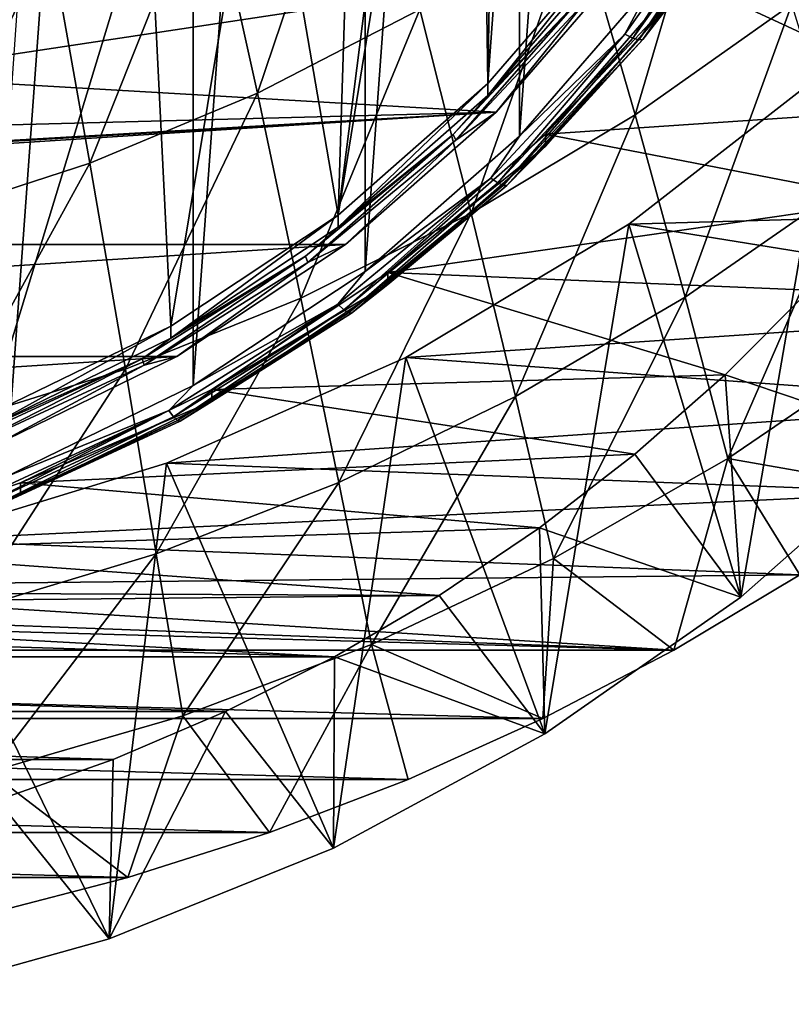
# Model space of a CAD drawing. Header units: metres. Extents: x -81 to 81, y -160 to 24.
# Tile 20 of 256: x 3.58 to 7.98, y -159.57 to -153.96. Entities that reach past the tile are written whole.
import ezdxf

# ---------------------------------------------------------------- set-up
doc = ezdxf.new("R2010")
doc.units = ezdxf.units.M
doc.layers.add('solid_501850_SW0001', color=7, linetype='CONTINUOUS')

msp = doc.modelspace()

# ---------------------------------------------------------------- linework, layer by layer
at = {"layer": 'solid_501850_SW0001'}
for points in [[(3.502058, -141.389313, 163.063492), (4.56907, -141.908264, 163.25238), (3.502118, -156.561813, 168.585846)], [(4.56907, -141.908264, 163.25238), (4.569136, -156.042847, 168.396957), (3.502118, -156.561813, 168.585846)], [(4.56907, -141.908264, 163.25238), (5.55104, -142.559052, 163.489258), (4.569136, -156.042847, 168.396957)], [(5.55104, -142.559052, 163.489258), (5.551096, -155.392059, 168.16008), (4.569136, -156.042847, 168.396957)], [(5.55104, -142.559052, 163.489258), (6.429461, -143.329437, 163.769653), (5.551096, -155.392059, 168.16008)], [(6.429461, -143.329437, 163.769653), (6.429508, -154.621674, 167.879684), (5.551096, -155.392059, 168.16008)], [(6.429461, -143.329437, 163.769653), (7.188008, -144.205078, 164.088348), (6.429508, -154.621674, 167.879684)], [(6.985083, -144.20549, 164.514175), (6.985112, -153.472, 167.886917), (6.248643, -154.322662, 168.196518)], [(6.332242, -149.284698, 166.362854), (6.985083, -144.20549, 164.514175), (6.248643, -154.322662, 168.196518)], [(7.188008, -144.205078, 164.088348), (7.188046, -153.746033, 167.560974), (6.429508, -154.621674, 167.879684)], [(6.190781, -150.166611, 166.683838), (6.332242, -149.284698, 166.362854), (6.248643, -154.322662, 168.196518)], [(6.190781, -150.166611, 166.683838), (6.248643, -154.322662, 168.196518), (5.395815, -155.071106, 168.468933)], [(5.911038, -151.018799, 166.994019), (6.190781, -150.166611, 166.683838), (5.395815, -155.071106, 168.468933)], [(5.499247, -151.822311, 167.286469), (5.911038, -151.018799, 166.994019), (5.395815, -155.071106, 168.468933)], [(4.964608, -152.559189, 167.554672), (5.499247, -151.822311, 167.286469), (5.395815, -155.071106, 168.468933)], [(4.319094, -153.212921, 167.792618), (4.964608, -152.559189, 167.554672), (4.442433, -155.703491, 168.699112)], [(4.964608, -152.559189, 167.554672), (5.395815, -155.071106, 168.468933), (4.442433, -155.703491, 168.699112)], [(4.935716, -154.376999, 187.851974), (5.527488, -152.628601, 189.871048), (4.651647, -153.093277, 190.048553)], [(4.935716, -154.376999, 187.851974), (5.862293, -153.900406, 187.672318), (5.527488, -152.628601, 189.871048)], [(7.08874, -154.501068, 185.199951), (7.611154, -152.734482, 187.23439), (6.755855, -153.351227, 187.465775)], [(7.08874, -154.501068, 185.199951), (7.981148, -153.870514, 184.96582), (7.611154, -152.734482, 187.23439)], [(3.981421, -154.776093, 188.002747), (4.651647, -153.093277, 190.048553), (3.750758, -153.483795, 190.19809)], [(3.981421, -154.776093, 188.002747), (4.935716, -154.376999, 187.851974), (4.651647, -153.093277, 190.048553)], [(7.674392, -153.135849, 167.349243), (7.030399, -154.041534, 167.678879), (7.188046, -153.746033, 167.560974)], [(7.074693, -154.063751, 167.717194), (7.030399, -154.041534, 167.678879), (7.674392, -153.135849, 167.349243)], [(7.722743, -153.152374, 167.385468), (7.074693, -154.063751, 167.717194), (7.674392, -153.135849, 167.349243)], [(7.109848, -154.073959, 167.768021), (7.074693, -154.063751, 167.717194), (7.722743, -153.152374, 167.385468)], [(7.761117, -153.158051, 167.434647), (7.109848, -154.073959, 167.768021), (7.722743, -153.152374, 167.385468)], [(7.761117, -153.158051, 167.434647), (7.132414, -154.071152, 167.82637), (7.109848, -154.073959, 167.768021)], [(7.352729, -153.784286, 167.787735), (7.132414, -154.071152, 167.82637), (7.785751, -153.152328, 167.491959)], [(7.761117, -153.158051, 167.434647), (7.785751, -153.152328, 167.491959), (7.132414, -154.071152, 167.82637)], [(4.319094, -153.212921, 167.792618), (4.442433, -155.703491, 168.699112), (3.406336, -156.207977, 168.882721)], [(3.577052, -153.768997, 167.99501), (4.319094, -153.212921, 167.792618), (3.406336, -156.207977, 168.882721)], [(6.15466, -155.060959, 185.408249), (6.755855, -153.351227, 187.465775), (5.862293, -153.900406, 187.672318)], [(6.15466, -155.060959, 185.408249), (7.08874, -154.501068, 185.199951), (6.755855, -153.351227, 187.465775)], [(3.005002, -155.093414, 188.122894), (3.750758, -153.483795, 190.19809), (2.829955, -153.795441, 190.317719)], [(3.005002, -155.093414, 188.122894), (3.981421, -154.776093, 188.002747), (3.750758, -153.483795, 190.19809)], [(6.985112, -153.472, 167.886917), (6.248648, -154.391052, 168.008591), (6.248643, -154.322662, 168.196518)], [(6.985112, -153.472, 167.886917), (6.985093, -153.540436, 167.69899), (6.248648, -154.391052, 168.008591)], [(6.789383, -153.821625, 167.742355), (6.248648, -154.391052, 168.008591), (6.985093, -153.540436, 167.69899)], [(2.726114, -154.277679, 167.808395), (6.297573, -154.485092, 167.883896), (7.039807, -153.627792, 167.571854)], [(2.726114, -154.277679, 167.808395), (7.039807, -153.627792, 167.571854), (3.539348, -153.836472, 167.647812)], [(7.039807, -153.627792, 167.571854), (6.297573, -154.485092, 167.883896), (6.807579, -153.852234, 167.699051)], [(7.030399, -154.041534, 167.678879), (6.429508, -154.621674, 167.879684), (7.188046, -153.746033, 167.560974)], [(6.57751, -154.611298, 168.301575), (7.352737, -153.715881, 167.975677), (8.938349, -154.450897, 168.243195)], [(7.352729, -153.784286, 167.787735), (7.352737, -153.715881, 167.975677), (6.57751, -154.611298, 168.301575)], [(7.352737, -153.715881, 167.975677), (9.309698, -153.889725, 168.038956), (8.938349, -154.450897, 168.243195)], [(6.789383, -153.821625, 167.742355), (6.067517, -154.645233, 167.987671), (6.0513, -154.612488, 168.030212)], [(6.789383, -153.821625, 167.742355), (6.0513, -154.612488, 168.030212), (6.248648, -154.391052, 168.008591)], [(6.789383, -153.821625, 167.742355), (6.807579, -153.852234, 167.699051), (6.067517, -154.645233, 167.987671)], [(7.352729, -153.784286, 167.787735), (6.57751, -154.611298, 168.301575), (6.577524, -154.679688, 168.113632)], [(7.352729, -153.784286, 167.787735), (6.577524, -154.679688, 168.113632), (7.132414, -154.071152, 167.82637)], [(6.297573, -154.485092, 167.883896), (6.067517, -154.645233, 167.987671), (6.807579, -153.852234, 167.699051)], [(7.374573, -155.538788, 182.876602), (7.981148, -153.870514, 184.96582), (7.08874, -154.501068, 185.199951)], [(7.374573, -155.538788, 182.876602), (8.297012, -154.899384, 182.64119), (7.981148, -153.870514, 184.96582)], [(5.184498, -155.54538, 185.588806), (5.862293, -153.900406, 187.672318), (4.935716, -154.376999, 187.851974)], [(5.184498, -155.54538, 185.588806), (6.15466, -155.060959, 185.408249), (5.862293, -153.900406, 187.672318)], [(7.030399, -154.041534, 167.678879), (6.266115, -154.860474, 167.976959), (6.429508, -154.621674, 167.879684)], [(6.305593, -154.887863, 168.017136), (6.266115, -154.860474, 167.976959), (7.030399, -154.041534, 167.678879)], [(7.074693, -154.063751, 167.717194), (6.305593, -154.887863, 168.017136), (7.030399, -154.041534, 167.678879)], [(6.336926, -154.902161, 168.069458), (6.305593, -154.887863, 168.017136), (7.074693, -154.063751, 167.717194)], [(7.109848, -154.073959, 167.768021), (6.336926, -154.902161, 168.069458), (7.074693, -154.063751, 167.717194)], [(7.109848, -154.073959, 167.768021), (6.357039, -154.901978, 168.128769), (6.336926, -154.902161, 168.069458)], [(6.577524, -154.679688, 168.113632), (6.357039, -154.901978, 168.128769), (7.132414, -154.071152, 167.82637)], [(7.109848, -154.073959, 167.768021), (7.132414, -154.071152, 167.82637), (6.357039, -154.901978, 168.128769)], [(7.053412, -155.122726, 177.320404), (8.214581, -154.220062, 176.991852), (10.596314, -155.023163, 177.284164)], [(7.691928, -157.247025, 170.028915), (8.214581, -154.220062, 176.991852), (7.053412, -155.122726, 177.320404)], [(7.691928, -157.247025, 170.028915), (8.705937, -156.3526, 169.703369), (8.214581, -154.220062, 176.991852)], [(1.851949, -154.600067, 167.925735), (6.297573, -154.485092, 167.883896), (2.726114, -154.277679, 167.808395)], [(6.248643, -154.322662, 168.196518), (6.248648, -154.391052, 168.008591), (5.395802, -155.139526, 168.281006)], [(6.248643, -154.322662, 168.196518), (5.395802, -155.139526, 168.281006), (5.395815, -155.071106, 168.468933)], [(4.183909, -155.949631, 185.739746), (4.935716, -154.376999, 187.851974), (3.981421, -154.776093, 188.002747)], [(4.183909, -155.949631, 185.739746), (5.184498, -155.54538, 185.588806), (4.935716, -154.376999, 187.851974)], [(6.0513, -154.612488, 168.030212), (5.395802, -155.139526, 168.281006), (6.248648, -154.391052, 168.008591)], [(-5.438069, -155.239395, 168.158432), (5.438069, -155.239395, 168.158432), (6.297573, -154.485092, 167.883896)], [(0, -154.862366, 168.02121), (-5.438069, -155.239395, 168.158432), (6.297573, -154.485092, 167.883896)], [(0, -154.862366, 168.02121), (6.297573, -154.485092, 167.883896), (0.93644, -154.796417, 167.997208)], [(0.93644, -154.796417, 167.997208), (6.297573, -154.485092, 167.883896), (1.851949, -154.600067, 167.925735)], [(6.297573, -154.485092, 167.883896), (5.438069, -155.239395, 168.158432), (6.067517, -154.645233, 167.987671)], [(6.57751, -154.611298, 168.301575), (8.938349, -154.450897, 168.243195), (8.528535, -154.988297, 168.438797)], [(6.406936, -156.105087, 183.085403), (7.08874, -154.501068, 185.199951), (6.15466, -155.060959, 185.408249)], [(6.406936, -156.105087, 183.085403), (7.374573, -155.538788, 182.876602), (7.08874, -154.501068, 185.199951)], [(6.0513, -154.612488, 168.030212), (5.223639, -155.340652, 168.240784), (5.209677, -155.306061, 168.282654)], [(6.0513, -154.612488, 168.030212), (5.209677, -155.306061, 168.282654), (5.395802, -155.139526, 168.281006)], [(6.0513, -154.612488, 168.030212), (6.067517, -154.645233, 167.987671), (5.223639, -155.340652, 168.240784)], [(5.438069, -155.239395, 168.158432), (5.223639, -155.340652, 168.240784), (6.067517, -154.645233, 167.987671)], [(6.266115, -154.860474, 167.976959), (5.551096, -155.392059, 168.16008), (6.429508, -154.621674, 167.879684)], [(5.6798, -155.399124, 168.588333), (6.57751, -154.611298, 168.301575), (8.528535, -154.988297, 168.438797)], [(6.577524, -154.679688, 168.113632), (6.57751, -154.611298, 168.301575), (5.6798, -155.399124, 168.588333)], [(6.577524, -154.679688, 168.113632), (5.6798, -155.399124, 168.588333), (5.679791, -155.467545, 168.400391)], [(6.577524, -154.679688, 168.113632), (5.679791, -155.467545, 168.400391), (6.357039, -154.901978, 168.128769)], [(3.158952, -156.269928, 185.859573), (3.981421, -154.776093, 188.002747), (3.005002, -155.093414, 188.122894)], [(3.158952, -156.269928, 185.859573), (4.183909, -155.949631, 185.739746), (3.981421, -154.776093, 188.002747)], [(6.266115, -154.860474, 167.976959), (5.394615, -155.578659, 168.238358), (5.551096, -155.392059, 168.16008)], [(5.428603, -155.61058, 168.280182), (5.394615, -155.578659, 168.238358), (6.266115, -154.860474, 167.976959)], [(6.305593, -154.887863, 168.017136), (5.428603, -155.61058, 168.280182), (6.266115, -154.860474, 167.976959)], [(5.455578, -155.628464, 168.333801), (5.428603, -155.61058, 168.280182), (6.305593, -154.887863, 168.017136)], [(6.336926, -154.902161, 168.069458), (5.455578, -155.628464, 168.333801), (6.305593, -154.887863, 168.017136)], [(6.336926, -154.902161, 168.069458), (5.472894, -155.630585, 168.393967), (5.455578, -155.628464, 168.333801)], [(5.679791, -155.467545, 168.400391), (5.472894, -155.630585, 168.393967), (6.357039, -154.901978, 168.128769)], [(6.336926, -154.902161, 168.069458), (6.357039, -154.901978, 168.128769), (5.472894, -155.630585, 168.393967)], [(7.374573, -155.538788, 182.876602), (7.617083, -156.458237, 180.501984), (8.297012, -154.899384, 182.64119)], [(8.297012, -154.899384, 182.64119), (7.617083, -156.458237, 180.501984), (8.562678, -155.814255, 180.266449)], [(5.6798, -155.399124, 168.588333), (8.528535, -154.988297, 168.438797), (8.082276, -155.499283, 168.624786)], [(7.053412, -155.122726, 177.320404), (10.596314, -155.023163, 177.284164), (10.00567, -155.600342, 177.494232)], [(5.395815, -155.071106, 168.468933), (4.442443, -155.771896, 168.511169), (4.442433, -155.703491, 168.699112)], [(5.395815, -155.071106, 168.468933), (5.395802, -155.139526, 168.281006), (4.442443, -155.771896, 168.511169)], [(5.400049, -156.593643, 183.265778), (6.15466, -155.060959, 185.408249), (5.184498, -155.54538, 185.588806)], [(5.400049, -156.593643, 183.265778), (6.406936, -156.105087, 183.085403), (6.15466, -155.060959, 185.408249)], [(5.209677, -155.306061, 168.282654), (4.442443, -155.771896, 168.511169), (5.395802, -155.139526, 168.281006)], [(5.781058, -155.8815, 177.596573), (7.053412, -155.122726, 177.320404), (10.00567, -155.600342, 177.494232)], [(6.574573, -158.025208, 170.312149), (7.053412, -155.122726, 177.320404), (5.781058, -155.8815, 177.596573)], [(6.574573, -158.025208, 170.312149), (7.691928, -157.247025, 170.028915), (7.053412, -155.122726, 177.320404)], [(-4.477222, -155.87674, 168.390411), (5.438069, -155.239395, 168.158432), (-5.438069, -155.239395, 168.158432)], [(-4.477222, -155.87674, 168.390411), (4.477222, -155.87674, 168.390411), (5.438069, -155.239395, 168.158432)], [(5.438069, -155.239395, 168.158432), (4.477222, -155.87674, 168.390411), (5.223639, -155.340652, 168.240784)], [(5.209677, -155.306061, 168.282654), (4.290383, -155.926636, 168.454071), (4.278915, -155.890472, 168.495361)], [(5.209677, -155.306061, 168.282654), (4.278915, -155.890472, 168.495361), (4.442443, -155.771896, 168.511169)], [(5.209677, -155.306061, 168.282654), (5.223639, -155.340652, 168.240784), (4.290383, -155.926636, 168.454071)], [(4.477222, -155.87674, 168.390411), (4.290383, -155.926636, 168.454071), (5.223639, -155.340652, 168.240784)], [(5.394615, -155.578659, 168.238358), (4.569136, -156.042847, 168.396957), (5.551096, -155.392059, 168.16008)], [(4.676242, -156.064804, 168.830612), (5.6798, -155.399124, 168.588333), (7.601358, -155.981781, 168.8004)], [(5.679791, -155.467545, 168.400391), (5.6798, -155.399124, 168.588333), (4.676242, -156.064804, 168.830612)], [(5.6798, -155.399124, 168.588333), (8.082276, -155.499283, 168.624786), (7.601358, -155.981781, 168.8004)], [(5.679791, -155.467545, 168.400391), (4.676242, -156.064804, 168.830612), (4.676256, -156.133194, 168.64267)], [(5.679791, -155.467545, 168.400391), (4.676256, -156.133194, 168.64267), (5.472894, -155.630585, 168.393967)], [(7.601358, -155.981781, 168.8004), (8.082276, -155.499283, 168.624786), (8.705937, -156.3526, 169.703369)], [(4.359936, -157, 183.416), (5.184498, -155.54538, 185.588806), (4.183909, -155.949631, 185.739746)], [(4.359936, -157, 183.416), (5.400049, -156.593643, 183.265778), (5.184498, -155.54538, 185.588806)], [(6.406936, -156.105087, 183.085403), (6.622536, -157.027222, 180.710251), (7.374573, -155.538788, 182.876602)], [(7.374573, -155.538788, 182.876602), (6.622536, -157.027222, 180.710251), (7.617083, -156.458237, 180.501984)], [(5.394615, -155.578659, 168.238358), (4.430812, -156.183823, 168.458618), (4.569136, -156.042847, 168.396957)], [(4.458728, -156.219543, 168.501831), (4.430812, -156.183823, 168.458618), (5.394615, -155.578659, 168.238358)], [(5.428603, -155.61058, 168.280182), (4.458728, -156.219543, 168.501831), (5.394615, -155.578659, 168.238358)], [(4.480883, -156.240463, 168.556549), (4.458728, -156.219543, 168.501831), (5.428603, -155.61058, 168.280182)], [(5.455578, -155.628464, 168.333801), (4.480883, -156.240463, 168.556549), (5.428603, -155.61058, 168.280182)], [(5.781058, -155.8815, 177.596573), (10.00567, -155.600342, 177.494232), (9.379111, -156.143158, 177.691803)], [(5.455578, -155.628464, 168.333801), (4.495106, -156.244522, 168.617416), (4.480883, -156.240463, 168.556549)], [(5.455578, -155.628464, 168.333801), (5.472894, -155.630585, 168.393967), (4.495106, -156.244522, 168.617416)], [(4.676256, -156.133194, 168.64267), (4.495106, -156.244522, 168.617416), (5.472894, -155.630585, 168.393967)], [(4.442433, -155.703491, 168.699112), (4.442443, -155.771896, 168.511169), (3.406329, -156.276382, 168.694794)], [(4.442433, -155.703491, 168.699112), (3.406329, -156.276382, 168.694794), (3.406336, -156.207977, 168.882721)], [(4.278915, -155.890472, 168.495361), (3.406329, -156.276382, 168.694794), (4.442443, -155.771896, 168.511169)], [(8.562678, -155.814255, 180.266449), (7.617083, -156.458237, 180.501984), (8.718355, -156.650467, 177.87645)], [(-3.433013, -156.385178, 168.57547), (4.477222, -155.87674, 168.390411), (-4.477222, -155.87674, 168.390411)], [(-3.433013, -156.385178, 168.57547), (3.433013, -156.385178, 168.57547), (4.477222, -155.87674, 168.390411)], [(4.278915, -155.890472, 168.495361), (3.283717, -156.393127, 168.623856), (3.27494, -156.355713, 168.664688)], [(4.278915, -155.890472, 168.495361), (3.27494, -156.355713, 168.664688), (3.406329, -156.276382, 168.694794)], [(4.278915, -155.890472, 168.495361), (4.290383, -155.926636, 168.454071), (3.283717, -156.393127, 168.623856)], [(4.477222, -155.87674, 168.390411), (3.433013, -156.385178, 168.57547), (4.290383, -155.926636, 168.454071)], [(4.417487, -156.484451, 177.816025), (5.781058, -155.8815, 177.596573), (9.379111, -156.143158, 177.691803)], [(5.368906, -158.676682, 170.549255), (5.781058, -155.8815, 177.596573), (4.417487, -156.484451, 177.816025)], [(5.368906, -158.676682, 170.549255), (6.574573, -158.025208, 170.312149), (5.781058, -155.8815, 177.596573)], [(3.293129, -157.320892, 183.534775), (4.183909, -155.949631, 185.739746), (3.158952, -156.269928, 185.859573)], [(3.433013, -156.385178, 168.57547), (3.283717, -156.393127, 168.623856), (4.290383, -155.926636, 168.454071)], [(3.293129, -157.320892, 183.534775), (4.359936, -157, 183.416), (4.183909, -155.949631, 185.739746)], [(4.676242, -156.064804, 168.830612), (7.601358, -155.981781, 168.8004), (7.087919, -156.43367, 168.964874)], [(7.087919, -156.43367, 168.964874), (7.601358, -155.981781, 168.8004), (7.691928, -157.247025, 170.028915)], [(7.601358, -155.981781, 168.8004), (8.705937, -156.3526, 169.703369), (7.691928, -157.247025, 170.028915)], [(4.430812, -156.183823, 168.458618), (3.502118, -156.561813, 168.585846), (4.569136, -156.042847, 168.396957)], [(3.585616, -156.59584, 169.023895), (4.676242, -156.064804, 168.830612), (7.087919, -156.43367, 168.964874)], [(4.676256, -156.133194, 168.64267), (4.676242, -156.064804, 168.830612), (3.585616, -156.59584, 169.023895)], [(5.400049, -156.593643, 183.265778), (5.585372, -157.516785, 180.889557), (6.406936, -156.105087, 183.085403)], [(6.406936, -156.105087, 183.085403), (5.585372, -157.516785, 180.889557), (6.622536, -157.027222, 180.710251)], [(4.676256, -156.133194, 168.64267), (3.585616, -156.59584, 169.023895), (3.58561, -156.664246, 168.835953)], [(4.676256, -156.133194, 168.64267), (3.58561, -156.664246, 168.835953), (4.495106, -156.244522, 168.617416)], [(4.417487, -156.484451, 177.816025), (9.379111, -156.143158, 177.691803), (8.718355, -156.650467, 177.87645)], [(4.430812, -156.183823, 168.458618), (3.391197, -156.665573, 168.633957), (3.502118, -156.561813, 168.585846)], [(3.412562, -156.704346, 168.678284), (3.391197, -156.665573, 168.633957), (4.430812, -156.183823, 168.458618)], [(4.458728, -156.219543, 168.501831), (3.412562, -156.704346, 168.678284), (4.430812, -156.183823, 168.458618)], [(3.42952, -156.727661, 168.733887), (3.412562, -156.704346, 168.678284), (4.458728, -156.219543, 168.501831)], [(4.480883, -156.240463, 168.556549), (3.42952, -156.727661, 168.733887), (4.458728, -156.219543, 168.501831)], [(4.480883, -156.240463, 168.556549), (3.440405, -156.733276, 168.795319), (3.42952, -156.727661, 168.733887)], [(4.480883, -156.240463, 168.556549), (4.495106, -156.244522, 168.617416), (3.440405, -156.733276, 168.795319)], [(3.58561, -156.664246, 168.835953), (3.440405, -156.733276, 168.795319), (4.495106, -156.244522, 168.617416)], [(3.585616, -156.59584, 169.023895), (7.087919, -156.43367, 168.964874), (6.54425, -156.852936, 169.117462)], [(6.54425, -156.852936, 169.117462), (7.087919, -156.43367, 168.964874), (7.691928, -157.247025, 170.028915)], [(7.617083, -156.458237, 180.501984), (6.622536, -157.027222, 180.710251), (7.308436, -157.549194, 178.203568)], [(7.617083, -156.458237, 180.501984), (7.308436, -157.549194, 178.203568), (8.027303, -157.119629, 178.047211)], [(7.617083, -156.458237, 180.501984), (8.027303, -157.119629, 178.047211), (8.718355, -156.650467, 177.87645)], [(2.984288, -156.922043, 177.975296), (4.417487, -156.484451, 177.816025), (8.718355, -156.650467, 177.87645)], [(4.091154, -159.192673, 170.737061), (4.417487, -156.484451, 177.816025), (2.984288, -156.922043, 177.975296)], [(4.091154, -159.192673, 170.737061), (5.368906, -158.676682, 170.549255), (4.417487, -156.484451, 177.816025)], [(2.428162, -156.982391, 169.164581), (3.585616, -156.59584, 169.023895), (6.54425, -156.852936, 169.117462)], [(3.58561, -156.664246, 168.835953), (3.585616, -156.59584, 169.023895), (2.428162, -156.982391, 169.164581)], [(4.359936, -157, 183.416), (4.512009, -157.922684, 181.038345), (5.400049, -156.593643, 183.265778)], [(5.400049, -156.593643, 183.265778), (4.512009, -157.922684, 181.038345), (5.585372, -157.516785, 180.889557)], [(3.58561, -156.664246, 168.835953), (2.428162, -156.982391, 169.164581), (2.428171, -157.050781, 168.976654)], [(3.58561, -156.664246, 168.835953), (2.428171, -157.050781, 168.976654), (3.440405, -156.733276, 168.795319)], [(2.984288, -156.922043, 177.975296), (8.718355, -156.650467, 177.87645), (8.027303, -157.119629, 178.047211)], [(2.428162, -156.982391, 169.164581), (6.54425, -156.852936, 169.117462), (5.972345, -157.238037, 169.257645)], [(5.972345, -157.238037, 169.257645), (6.54425, -156.852936, 169.117462), (6.574573, -158.025208, 170.312149)], [(6.54425, -156.852936, 169.117462), (7.691928, -157.247025, 170.028915), (6.574573, -158.025208, 170.312149)], [(1.503996, -157.187393, 178.071884), (2.984288, -156.922043, 177.975296), (8.027303, -157.119629, 178.047211)], [(2.758347, -159.566299, 170.873062), (4.091154, -159.192673, 170.737061), (2.984288, -156.922043, 177.975296)], [(1.225502, -157.217224, 169.250061), (2.428162, -156.982391, 169.164581), (5.972345, -157.238037, 169.257645)], [(3.293129, -157.320892, 183.534775), (3.409476, -158.242096, 181.155518), (4.359936, -157, 183.416)], [(4.359936, -157, 183.416), (3.409476, -158.242096, 181.155518), (4.512009, -157.922684, 181.038345)], [(6.622536, -157.027222, 180.710251), (5.585372, -157.516785, 180.889557), (6.562966, -157.938354, 178.3452)], [(6.622536, -157.027222, 180.710251), (6.562966, -157.938354, 178.3452), (7.308436, -157.549194, 178.203568)], [(7.308436, -157.549194, 178.203568), (-7.308313, -157.549255, 178.203583), (-8.027171, -157.119705, 178.047241)], [(0, -157.276306, 178.104248), (7.308436, -157.549194, 178.203568), (-8.027171, -157.119705, 178.047241)], [(1.503996, -157.187393, 178.071884), (8.027303, -157.119629, 178.047211), (7.308436, -157.549194, 178.203568)], [(0, -157.276306, 178.104248), (1.503996, -157.187393, 178.071884), (7.308436, -157.549194, 178.203568)], [(-5.972355, -157.238037, 169.257629), (5.37503, -157.587067, 169.384674), (-5.375038, -157.587067, 169.384674)], [(0, -157.296005, 169.278732), (5.37503, -157.587067, 169.384674), (-5.972355, -157.238037, 169.257629)], [(0, -157.296005, 169.278732), (1.225502, -157.217224, 169.250061), (5.972345, -157.238037, 169.257645)], [(0, -157.296005, 169.278732), (5.972345, -157.238037, 169.257645), (5.37503, -157.587067, 169.384674)], [(5.37503, -157.587067, 169.384674), (5.972345, -157.238037, 169.257645), (6.574573, -158.025208, 170.312149)], [(5.585372, -157.516785, 180.889557), (4.512009, -157.922684, 181.038345), (5.005794, -158.587296, 178.581406)], [(5.585372, -157.516785, 180.889557), (5.005794, -158.587296, 178.581406), (5.794373, -158.284973, 178.471359)], [(5.585372, -157.516785, 180.889557), (5.794373, -158.284973, 178.471359), (6.562966, -157.938354, 178.3452)], [(6.562966, -157.938354, 178.3452), (-7.308313, -157.549255, 178.203583), (7.308436, -157.549194, 178.203568)], [(6.562966, -157.938354, 178.3452), (-6.562849, -157.938416, 178.34523), (-7.308313, -157.549255, 178.203583)], [(-5.375038, -157.587067, 169.384674), (5.37503, -157.587067, 169.384674), (4.75447, -157.898758, 169.498123)], [(-5.375038, -157.587067, 169.384674), (4.75447, -157.898758, 169.498123), (-4.75448, -157.898758, 169.498123)], [(4.75447, -157.898758, 169.498123), (5.37503, -157.587067, 169.384674), (5.368906, -158.676682, 170.549255)], [(5.37503, -157.587067, 169.384674), (6.574573, -158.025208, 170.312149), (5.368906, -158.676682, 170.549255)], [(-4.75448, -157.898758, 169.498123), (4.75447, -157.898758, 169.498123), (4.113976, -158.171463, 169.597382)], [(-4.75448, -157.898758, 169.498123), (4.113976, -158.171463, 169.597382), (-4.113985, -158.171463, 169.597382)], [(4.75447, -157.898758, 169.498123), (5.368906, -158.676682, 170.549255), (4.091154, -159.192673, 170.737061)], [(4.113976, -158.171463, 169.597382), (4.75447, -157.898758, 169.498123), (4.091154, -159.192673, 170.737061)], [(5.794373, -158.284973, 178.471359), (-6.562849, -157.938416, 178.34523), (6.562966, -157.938354, 178.3452)], [(5.794373, -158.284973, 178.471359), (-5.794259, -158.285019, 178.471375), (-6.562849, -157.938416, 178.34523)], [(4.512009, -157.922684, 181.038345), (3.409476, -158.242096, 181.155518), (4.198522, -158.84491, 178.675156)], [(4.512009, -157.922684, 181.038345), (4.198522, -158.84491, 178.675156), (5.005794, -158.587296, 178.581406)], [(-4.113985, -158.171463, 169.597382), (4.113976, -158.171463, 169.597382), (3.455421, -158.404388, 169.682144)], [(3.455421, -158.404388, 169.682144), (4.113976, -158.171463, 169.597382), (4.091154, -159.192673, 170.737061)], [(3.409476, -158.242096, 181.155518), (3.376185, -159.056931, 178.752335), (4.198522, -158.84491, 178.675156)], [(5.005794, -158.587296, 178.581406), (-5.794259, -158.285019, 178.471375), (5.794373, -158.284973, 178.471359)], [(5.005794, -158.587296, 178.581406), (-5.005686, -158.587341, 178.581421), (-5.794259, -158.285019, 178.471375)], [(3.455421, -158.404388, 169.682144), (4.091154, -159.192673, 170.737061), (2.758347, -159.566299, 170.873062)], [(4.198522, -158.84491, 178.675156), (-5.005686, -158.587341, 178.581421), (5.005794, -158.587296, 178.581406)], [(4.198522, -158.84491, 178.675156), (-4.198425, -158.84494, 178.675171), (-5.005686, -158.587341, 178.581421)], [(3.376185, -159.056931, 178.752335), (-4.198425, -158.84494, 178.675171), (4.198522, -158.84491, 178.675156)]]:
    msp.add_3dface(points, dxfattribs=at)

doc.saveas('drawing.dxf')
